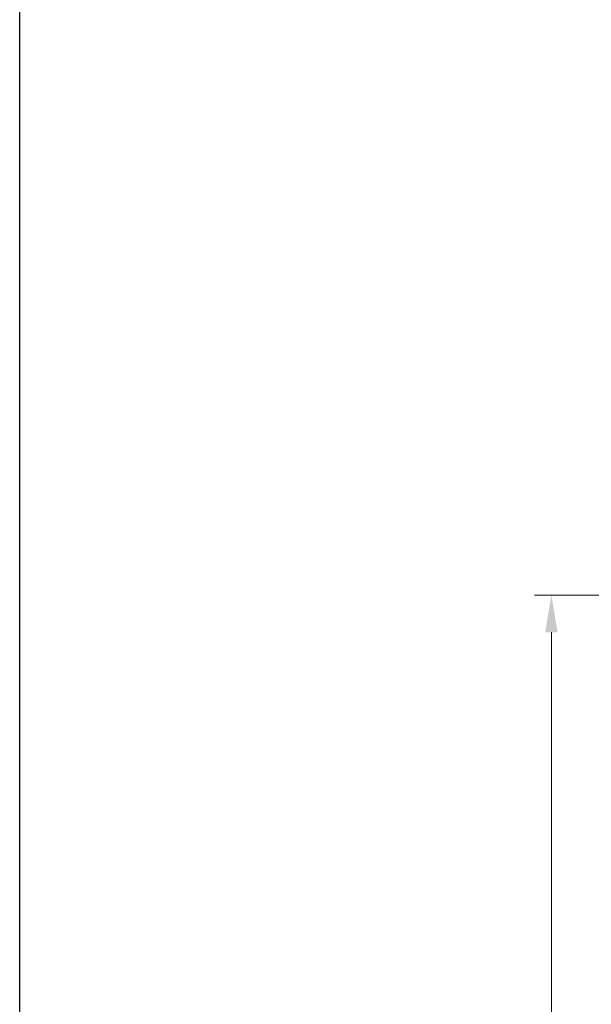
# Model space of a CAD drawing. Header units: inches. Extents: x 0 to 5766, y -2164 to 1330.
# Tile 104 of 210: x 3660 to 3694, y 344 to 403. Entities that reach past the tile are written whole.
import ezdxf

# ---------------------------------------------------------------- set-up
doc = ezdxf.new("R2010")
doc.units = ezdxf.units.IN
doc.header["$MEASUREMENT"] = 0
doc.layers.add('AM_5', color=3, linetype='Continuous', lineweight=15)
doc.styles.add('尺寸標註', font='romans.shx', dxfattribs={"bigfont": 'CHINESET.SHX'})
doc.dimstyles.new('複本(2) CNS2-1$0', dxfattribs={"dimtxt": 2.75, "dimasz": 2.2, "dimexe": 1, "dimexo": 1, "dimgap": 1, "dimtad": 1, "dimtoh": 1, "dimdsep": 46, "dimtxsty": '尺寸標註', "dimcen": 0, "dimclrd": 2, "dimclre": 2, "dimclrt": 3, "dimadec": 0, "dimazin": 2, "dimtp": 0.1, "dimtm": 0.1, "dimtfac": 0.71, "dimtmove": 0, "dimatfit": 0, "dimfxl": 0, "dimlwd": 13, "dimlwe": 13, "dimarcsym": 0})

# ---------------------------------------------------------------- blocks, each defined once
blk = doc.blocks.new('*D316')
at = {"layer": 'AM_5', "color": 2, "lineweight": 13}
for p, q in [((3705.016, 368.526), (3690.352, 368.526)), ((3691.352, 305.226), (3691.352, 366.326)), ((3705.694, 303.026), (3690.352, 303.026))]:
    blk.add_line(p, q, dxfattribs=at)
at = {"layer": 'AM_5', "color": 2}
for points in [[(3690.986, 366.326), (3691.719, 366.326), (3691.352, 368.526)], [(3690.986, 305.226), (3691.719, 305.226), (3691.352, 303.026)]]:
    blk.add_solid(points, dxfattribs=at)
at = {"layer": 'Defpoints', "color": 0}
for p in [(3691.352, 368.526), (3706.016, 368.526), (3706.694, 303.026)]:
    blk.add_point(p, dxfattribs=at)
at = {"layer": 'AM_5', "color": 3, "insert": (3688.977, 335.776), "char_height": 2.75, "attachment_point": 5, "rotation": 90, "style": '尺寸標註'}
blk.add_mtext('65.5', dxfattribs=at)

msp = doc.modelspace()

# ---------------------------------------------------------------- linework, layer by layer
msp.add_lwpolyline([(3659.828, 203.663), (3659.828, 591.783), (4086.155, 591.783), (4086.155, 203.663)])
msp.add_lwpolyline([(3659.828, 591.783), (4086.155, 591.783), (4086.155, 0), (3659.828, 0)], close=True)

# ---------------------------------------------------------------- dimensions: what is measured, and where the dimension line sits
at = {"layer": 'AM_5'}
dim = msp.add_linear_dim(base=(3691.352, 368.526), p1=(3706.694, 303.026), p2=(3706.016, 368.526), angle=90, dimstyle='複本(2) CNS2-1$0', override={"dimdec": 1}, dxfattribs=at)
dim.commit()
dim.dimension.update_dxf_attribs({"geometry": '*D316', "text_midpoint": (3688.977, 335.776)})

doc.saveas('drawing.dxf')
